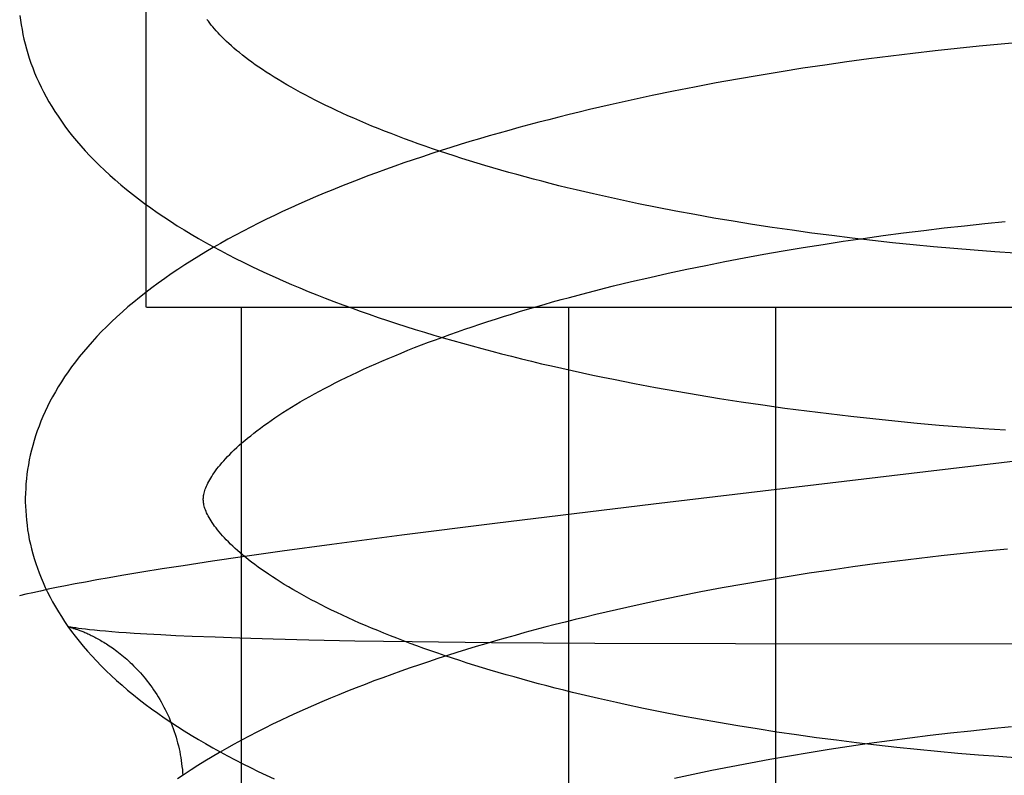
# Model space of a CAD drawing. Header units: inches. Extents: x 0 to 215, y 0 to 139.
# Tile 96 of 117: x 127.7645 to 127.8752, y 51.7607 to 51.8457. Entities that reach past the tile are written whole.
import ezdxf

# ---------------------------------------------------------------- set-up
doc = ezdxf.new("R2010")
doc.units = ezdxf.units.IN
doc.header["$LTSCALE"] = 11.804375
doc.header["$MEASUREMENT"] = 0
doc.linetypes.add('HIDDEN', pattern=[0.2, 0.1, -0.1])
doc.layers.add('DEFAULT_2', color=8, linetype='HIDDEN')

msp = doc.modelspace()

# ---------------------------------------------------------------- linework, layer by layer
at = {"layer": 'DEFAULT_2', "color": 8, "linetype": 'HIDDEN'}
for p, q in [((127.77874, 51.81334), (127.77874, 52.18834)), ((127.86987, 51.84243), (127.86739, 51.84216)), ((127.87235, 51.84268), (127.86987, 51.84243)), ((127.87483, 51.84291), (127.87235, 51.84268)), ((127.8773, 51.84313), (127.87483, 51.84291)), ((127.85994, 51.84126), (127.85747, 51.84092)), ((127.86242, 51.84158), (127.85994, 51.84126)), ((127.8649, 51.84188), (127.86242, 51.84158)), ((127.86739, 51.84216), (127.8649, 51.84188)), ((127.85254, 51.8402), (127.85008, 51.83981)), ((127.855, 51.84057), (127.85254, 51.8402)), ((127.85747, 51.84092), (127.855, 51.84057)), ((127.8452, 51.83899), (127.84278, 51.83855)), ((127.84764, 51.83941), (127.8452, 51.83899)), ((127.85008, 51.83981), (127.84764, 51.83941)), ((127.84037, 51.83809), (127.83798, 51.83762)), ((127.84278, 51.83855), (127.84037, 51.83809)), ((127.8356, 51.83713), (127.83324, 51.83662)), ((127.83798, 51.83762), (127.8356, 51.83713)), ((127.83324, 51.83662), (127.83089, 51.8361)), ((127.83616, 51.82454), (127.83408, 51.82496)), ((127.83826, 51.82414), (127.83616, 51.82454)), ((127.84039, 51.82374), (127.83826, 51.82414)), ((127.84254, 51.82336), (127.84039, 51.82374)), ((127.84471, 51.823), (127.84254, 51.82336)), ((127.84689, 51.82264), (127.84471, 51.823)), ((127.8491, 51.82231), (127.84689, 51.82264)), ((127.86842, 51.82224), (127.87071, 51.8225)), ((127.87071, 51.8225), (127.873, 51.82274)), ((127.873, 51.82274), (127.87529, 51.82296)), ((127.85133, 51.82198), (127.8491, 51.82231)), ((127.85356, 51.82167), (127.85133, 51.82198)), ((127.85581, 51.82138), (127.85356, 51.82167)), ((127.85808, 51.8211), (127.85581, 51.82138)), ((127.85931, 51.82107), (127.86158, 51.82139)), ((127.86158, 51.82139), (127.86385, 51.82169)), ((127.86385, 51.82169), (127.86614, 51.82197)), ((127.86614, 51.82197), (127.86842, 51.82224)), ((127.85257, 51.82004), (127.8548, 51.8204)), ((127.8548, 51.8204), (127.85705, 51.82074)), ((127.85705, 51.82074), (127.85931, 51.82107)), ((127.86035, 51.82083), (127.85808, 51.8211)), ((127.86263, 51.82058), (127.86035, 51.82083)), ((127.86492, 51.82035), (127.86263, 51.82058)), ((127.86721, 51.82013), (127.86492, 51.82035)), ((127.84595, 51.81888), (127.84814, 51.81928)), ((127.84814, 51.81928), (127.85034, 51.81967)), ((127.85034, 51.81967), (127.85257, 51.82004)), ((127.8695, 51.81992), (127.86721, 51.82013)), ((127.8718, 51.81973), (127.8695, 51.81992)), ((127.8741, 51.81956), (127.8718, 51.81973)), ((127.87639, 51.8194), (127.8741, 51.81956)), ((127.8395, 51.8176), (127.84163, 51.81804)), ((127.84163, 51.81804), (127.84378, 51.81847)), ((127.84378, 51.81847), (127.84595, 51.81888)), ((127.83532, 51.81668), (127.8374, 51.81715)), ((127.8374, 51.81715), (127.8395, 51.8176)), ((127.83124, 51.81572), (127.83327, 51.81621)), ((127.83327, 51.81621), (127.83532, 51.81668)), ((127.77876, 51.81334), (128.11431, 51.81334)), ((127.78941, 51.81334), (127.78941, 51.65709)), ((127.82618, 51.81334), (127.82618, 51.65709)), ((127.84947, 51.81334), (127.84947, 51.65709)), ((127.8336, 51.80476), (127.83597, 51.80431)), ((127.83597, 51.80431), (127.83836, 51.80388)), ((127.83836, 51.80388), (127.84076, 51.80347)), ((127.84076, 51.80347), (127.84318, 51.80307)), ((127.84318, 51.80307), (127.84561, 51.8027)), ((127.84561, 51.8027), (127.84805, 51.80234)), ((127.84805, 51.80234), (127.85051, 51.80199)), ((127.85051, 51.80199), (127.85297, 51.80167)), ((127.85297, 51.80167), (127.85544, 51.80136)), ((127.85544, 51.80136), (127.85792, 51.80107)), ((127.85792, 51.80107), (127.8604, 51.8008)), ((127.8604, 51.8008), (127.86288, 51.80054)), ((127.86288, 51.80054), (127.86537, 51.8003)), ((127.86537, 51.8003), (127.86786, 51.80008)), ((127.86786, 51.80008), (127.87035, 51.79987)), ((127.87035, 51.79987), (127.87283, 51.79969)), ((127.87283, 51.79969), (127.87531, 51.79952)), ((127.83574, 51.79119), (127.81792, 51.78901)), ((127.81792, 51.78901), (127.80747, 51.78768)), ((127.80747, 51.78768), (127.7996, 51.78664)), ((127.794, 51.78588), (127.78956, 51.78525)), ((127.7996, 51.78664), (127.794, 51.78588)), ((127.87305, 51.78589), (127.87057, 51.78564)), ((127.87553, 51.78612), (127.87305, 51.78589)), ((127.78956, 51.78525), (127.78616, 51.78475)), ((127.86312, 51.78478), (127.86064, 51.78446)), ((127.8656, 51.78508), (127.86312, 51.78478)), ((127.86809, 51.78537), (127.8656, 51.78508)), ((127.87057, 51.78564), (127.86809, 51.78537)), ((127.78053, 51.78389), (127.77824, 51.78352)), ((127.78289, 51.78426), (127.78053, 51.78389)), ((127.78616, 51.78475), (127.78289, 51.78426)), ((127.8557, 51.78377), (127.85323, 51.7834)), ((127.85817, 51.78413), (127.8557, 51.78377)), ((127.86064, 51.78446), (127.85817, 51.78413)), ((127.77318, 51.78265), (127.77192, 51.78242)), ((127.77455, 51.78289), (127.77318, 51.78265)), ((127.77599, 51.78314), (127.77455, 51.78289)), ((127.77824, 51.78352), (127.77599, 51.78314)), ((127.84833, 51.78261), (127.8459, 51.78219)), ((127.85078, 51.78302), (127.84833, 51.78261)), ((127.85323, 51.7834), (127.85078, 51.78302)), ((127.76772, 51.7816), (127.76683, 51.78141)), ((127.76866, 51.78179), (127.76772, 51.7816)), ((127.76967, 51.78199), (127.76866, 51.78179)), ((127.77075, 51.7822), (127.76967, 51.78199)), ((127.77192, 51.78242), (127.77075, 51.7822)), ((127.84348, 51.78175), (127.84107, 51.7813)), ((127.8459, 51.78219), (127.84348, 51.78175)), ((127.76521, 51.78104), (127.76447, 51.78087)), ((127.76599, 51.78122), (127.76521, 51.78104)), ((127.76683, 51.78141), (127.76599, 51.78122)), ((127.8363, 51.78033), (127.83393, 51.77983)), ((127.83867, 51.78082), (127.8363, 51.78033)), ((127.84107, 51.7813), (127.83867, 51.78082)), ((127.83393, 51.77983), (127.83159, 51.7793)), ((127.76997, 51.77738), (127.76996, 51.77738)), ((127.7719, 51.77711), (127.77148, 51.77716)), ((127.77237, 51.77706), (127.7719, 51.77711)), ((127.77291, 51.777), (127.77237, 51.77706)), ((127.7735, 51.77694), (127.77291, 51.777)), ((127.77416, 51.77688), (127.7735, 51.77694)), ((127.77487, 51.77683), (127.77416, 51.77688)), ((127.77564, 51.77676), (127.77487, 51.77683)), ((127.77648, 51.7767), (127.77564, 51.77676)), ((127.77737, 51.77664), (127.77648, 51.7767)), ((127.77881, 51.77655), (127.77737, 51.77664)), ((127.78038, 51.77647), (127.77881, 51.77655)), ((127.78207, 51.77638), (127.78038, 51.77647)), ((127.78388, 51.7763), (127.78207, 51.77638)), ((127.78647, 51.7762), (127.78388, 51.7763)), ((127.78926, 51.7761), (127.78647, 51.7762)), ((127.793, 51.77599), (127.78926, 51.7761)), ((127.79702, 51.77589), (127.793, 51.77599)), ((127.80218, 51.77578), (127.79702, 51.77589)), ((127.80863, 51.77568), (127.80218, 51.77578)), ((127.81753, 51.77558), (127.80863, 51.77568)), ((127.82917, 51.7755), (127.81753, 51.77558)), ((127.84495, 51.77545), (127.82917, 51.7755)), ((127.89234, 51.7754), (127.84495, 51.77545)), ((127.8367, 51.76779), (127.83463, 51.76821)), ((127.83879, 51.76738), (127.8367, 51.76779)), ((127.84091, 51.76699), (127.83879, 51.76738)), ((127.84306, 51.76661), (127.84091, 51.76699)), ((127.84522, 51.76624), (127.84306, 51.76661)), ((127.84741, 51.76589), (127.84522, 51.76624)), ((127.87141, 51.7657), (127.8737, 51.76594)), ((127.8737, 51.76594), (127.87599, 51.76617)), ((127.84961, 51.76555), (127.84741, 51.76589)), ((127.85182, 51.76522), (127.84961, 51.76555)), ((127.85406, 51.76491), (127.85182, 51.76522)), ((127.8563, 51.76462), (127.85406, 51.76491)), ((127.86227, 51.76459), (127.86455, 51.76489)), ((127.86455, 51.76489), (127.86683, 51.76518)), ((127.86683, 51.76518), (127.86912, 51.76545)), ((127.86912, 51.76545), (127.87141, 51.7657)), ((127.8555, 51.76361), (127.85774, 51.76395)), ((127.85856, 51.76433), (127.8563, 51.76462)), ((127.85774, 51.76395), (127.86, 51.76428)), ((127.86083, 51.76407), (127.85856, 51.76433)), ((127.86, 51.76428), (127.86227, 51.76459)), ((127.8631, 51.76382), (127.86083, 51.76407)), ((127.86539, 51.76358), (127.8631, 51.76382)), ((127.84883, 51.76249), (127.85104, 51.76287)), ((127.85104, 51.76287), (127.85326, 51.76325)), ((127.85326, 51.76325), (127.8555, 51.76361)), ((127.86767, 51.76336), (127.86539, 51.76358)), ((127.86996, 51.76315), (127.86767, 51.76336)), ((127.87226, 51.76296), (127.86996, 51.76315)), ((127.87455, 51.76279), (127.87226, 51.76296)), ((127.87684, 51.76262), (127.87455, 51.76279)), ((127.84232, 51.76125), (127.84447, 51.76167)), ((127.84447, 51.76167), (127.84664, 51.76209)), ((127.84664, 51.76209), (127.84883, 51.76249)), ((127.83809, 51.76035), (127.8402, 51.76081)), ((127.8402, 51.76081), (127.84232, 51.76125))]:
    msp.add_line(p, q, dxfattribs=at)
for points in [[(127.76454, 51.84615), (127.76461, 51.84562), (127.76468, 51.84508), (127.76477, 51.84455), (127.76487, 51.84401), (127.76499, 51.84347), (127.76512, 51.84294), (127.76526, 51.8424), (127.76541, 51.84186), (127.76558, 51.84133), (127.76577, 51.84079), (127.76597, 51.84025), (127.76618, 51.83971), (127.76641, 51.83917), (127.76665, 51.83863), (127.76691, 51.83808), (127.76719, 51.83754), (127.76748, 51.83699), (127.76779, 51.83644), (127.76811, 51.8359), (127.76845, 51.83535), (127.76882, 51.8348), (127.7692, 51.83424), (127.76959, 51.83369), (127.77001, 51.83314), (127.77045, 51.83258), (127.7709, 51.83203), (127.77138, 51.83148), (127.77187, 51.83092), (127.77239, 51.83037), (127.77292, 51.82982), (127.77347, 51.82927), (127.77404, 51.82873), (127.77464, 51.82818), (127.77524, 51.82764), (127.77587, 51.8271), (127.77651, 51.82657), (127.77717, 51.82604), (127.77785, 51.82552), (127.77854, 51.825), (127.77925, 51.82449), (127.77997, 51.82399), (127.78071, 51.82348), (127.78146, 51.82299), (127.78222, 51.8225), (127.783, 51.82202), (127.78379, 51.82154), (127.78459, 51.82107), (127.78541, 51.82061), (127.78623, 51.82015), (127.78707, 51.8197), (127.78791, 51.81925), (127.78877, 51.81881), (127.78964, 51.81838), (127.79052, 51.81795), (127.7914, 51.81753), (127.7923, 51.81711), (127.79321, 51.8167), (127.79413, 51.8163), (127.79505, 51.8159), (127.79599, 51.8155), (127.79694, 51.81511), (127.79789, 51.81473), (127.79885, 51.81435), (127.79983, 51.81398), (127.80081, 51.81361), (127.8018, 51.81325), (127.80279, 51.81289), (127.8038, 51.81253), (127.80481, 51.81219), (127.80583, 51.81184), (127.80686, 51.81151), (127.8079, 51.81117), (127.80894, 51.81084), (127.80999, 51.81052), (127.81105, 51.8102), (127.81212, 51.80988), (127.81319, 51.80957), (127.81427, 51.80927), (127.81536, 51.80897), (127.81646, 51.80867), (127.81756, 51.80838), (127.81867, 51.80809), (127.81978, 51.80781), (127.8209, 51.80753), (127.82203, 51.80725), (127.82316, 51.80698), (127.8243, 51.80672), (127.82544, 51.80646), (127.82659, 51.8062), (127.82775, 51.80595), (127.82891, 51.8057), (127.83007, 51.80546), (127.83124, 51.80522), (127.8336, 51.80476)], [(127.83408, 51.82496), (127.83203, 51.8254), (127.83102, 51.82562), (127.83001, 51.82584), (127.82901, 51.82607), (127.82802, 51.8263), (127.82704, 51.82653), (127.82606, 51.82677), (127.8251, 51.827), (127.82414, 51.82725), (127.82319, 51.82749), (127.82225, 51.82774), (127.82132, 51.82799), (127.82039, 51.82824), (127.81948, 51.82849), (127.81857, 51.82875), (127.81768, 51.82901), (127.8168, 51.82927), (127.81592, 51.82953), (127.81506, 51.8298), (127.8142, 51.83007), (127.81336, 51.83034), (127.81252, 51.83061), (127.8117, 51.83088), (127.81089, 51.83116), (127.81009, 51.83144), (127.8093, 51.83172), (127.80852, 51.832), (127.80775, 51.83228), (127.807, 51.83256), (127.80626, 51.83285), (127.80553, 51.83313), (127.80481, 51.83342), (127.8041, 51.83371), (127.80341, 51.834), (127.80273, 51.83428), (127.80206, 51.83458), (127.8014, 51.83487), (127.80076, 51.83516), (127.80012, 51.83545), (127.7995, 51.83574), (127.7989, 51.83603), (127.7983, 51.83632), (127.79772, 51.83662), (127.79716, 51.83691), (127.7966, 51.8372), (127.79606, 51.83749), (127.79553, 51.83778), (127.79502, 51.83807), (127.79452, 51.83836), (127.79403, 51.83864), (127.79356, 51.83893), (127.7931, 51.83921), (127.79265, 51.8395), (127.79222, 51.83978), (127.7918, 51.84006), (127.79139, 51.84034), (127.79099, 51.84061), (127.79061, 51.84089), (127.79024, 51.84116), (127.78988, 51.84143), (127.78954, 51.84169), (127.78921, 51.84196), (127.78889, 51.84222), (127.78859, 51.84247), (127.7883, 51.84273), (127.78802, 51.84298), (127.78775, 51.84323), (127.78749, 51.84347), (127.78725, 51.84371), (127.78702, 51.84395), (127.7868, 51.84418), (127.78659, 51.84441), (127.78639, 51.84463), (127.7862, 51.84485), (127.78603, 51.84507), (127.78586, 51.84528), (127.78571, 51.84549), (127.78556, 51.84569)], [(127.83089, 51.8361), (127.82973, 51.83583), (127.82857, 51.83556), (127.82741, 51.83528), (127.82627, 51.835), (127.82512, 51.83471), (127.82398, 51.83442), (127.82285, 51.83413), (127.82173, 51.83383), (127.82061, 51.83353), (127.81949, 51.83322), (127.81839, 51.83291), (127.81728, 51.8326), (127.81619, 51.83228), (127.8151, 51.83195), (127.81402, 51.83162), (127.81295, 51.83129), (127.81188, 51.83095), (127.81082, 51.83061), (127.80977, 51.83026), (127.80873, 51.82991), (127.80769, 51.82956), (127.80666, 51.8292), (127.80564, 51.82883), (127.80463, 51.82846), (127.80363, 51.82809), (127.80263, 51.82771), (127.80164, 51.82733), (127.80066, 51.82694), (127.79969, 51.82655), (127.79873, 51.82615), (127.79777, 51.82575), (127.79683, 51.82534), (127.79589, 51.82493), (127.79497, 51.82451), (127.79405, 51.82408), (127.79314, 51.82366), (127.79224, 51.82322), (127.79136, 51.82278), (127.79048, 51.82234), (127.78961, 51.82189), (127.78875, 51.82143), (127.78791, 51.82097), (127.78707, 51.8205), (127.78625, 51.82003), (127.78543, 51.81955), (127.78463, 51.81907), (127.78384, 51.81858), (127.78307, 51.81808), (127.7823, 51.81758), (127.78155, 51.81707), (127.78081, 51.81656), (127.78008, 51.81604), (127.77937, 51.81551), (127.77867, 51.81498), (127.77799, 51.81444), (127.77733, 51.8139), (127.77668, 51.81336), (127.77605, 51.81281), (127.77544, 51.81226), (127.77484, 51.8117), (127.77427, 51.81114), (127.77371, 51.81058), (127.77317, 51.81002), (127.77265, 51.80945), (127.77215, 51.80889), (127.77167, 51.80832), (127.77121, 51.80775), (127.77077, 51.80719), (127.77034, 51.80662), (127.76994, 51.80606), (127.76956, 51.8055), (127.76919, 51.80494), (127.76884, 51.80438), (127.76852, 51.80382), (127.7682, 51.80326), (127.76791, 51.80271), (127.76763, 51.80215), (127.76737, 51.8016), (127.76712, 51.80105), (127.7669, 51.8005), (127.76668, 51.79996), (127.76648, 51.79941), (127.7663, 51.79887), (127.76613, 51.79832), (127.76597, 51.79778), (127.76583, 51.79724), (127.7657, 51.7967), (127.76559, 51.79616), (127.76549, 51.79562), (127.7654, 51.79508), (127.76532, 51.79454), (127.76526, 51.79401), (127.76521, 51.79347), (127.76518, 51.79293), (127.76515, 51.7924), (127.76514, 51.79186), (127.76514, 51.79142)], [(127.78514, 51.79167), (127.78514, 51.79178), (127.78515, 51.7919), (127.78516, 51.79202), (127.78518, 51.79215), (127.7852, 51.79228), (127.78523, 51.79241), (127.78527, 51.79255), (127.78531, 51.7927), (127.78537, 51.79286), (127.78543, 51.79302), (127.7855, 51.79319), (127.78558, 51.79336), (127.78566, 51.79354), (127.78576, 51.79372), (127.78586, 51.79391), (127.78598, 51.7941), (127.7861, 51.7943), (127.78623, 51.7945), (127.78637, 51.79471), (127.78652, 51.79492), (127.78668, 51.79514), (127.78686, 51.79536), (127.78704, 51.79558), (127.78723, 51.79581), (127.78744, 51.79605), (127.78765, 51.79629), (127.78788, 51.79653), (127.78812, 51.79677), (127.78837, 51.79703), (127.78863, 51.79728), (127.78891, 51.79754), (127.78919, 51.7978), (127.78949, 51.79806), (127.7898, 51.79833), (127.79013, 51.79861), (127.79047, 51.79888), (127.79082, 51.79916), (127.79118, 51.79944), (127.79156, 51.79972), (127.79195, 51.80001), (127.79235, 51.8003), (127.79276, 51.80059), (127.79319, 51.80088), (127.79363, 51.80117), (127.79409, 51.80147), (127.79456, 51.80177), (127.79504, 51.80207), (127.79553, 51.80237), (127.79604, 51.80267), (127.79656, 51.80297), (127.7971, 51.80328), (127.79764, 51.80358), (127.79821, 51.80389), (127.79878, 51.8042), (127.79937, 51.8045), (127.79997, 51.80481), (127.80058, 51.80512), (127.80121, 51.80542), (127.80184, 51.80573), (127.80249, 51.80604), (127.80316, 51.80635), (127.80383, 51.80665), (127.80452, 51.80696), (127.80522, 51.80726), (127.80593, 51.80757), (127.80666, 51.80787), (127.80739, 51.80817), (127.80814, 51.80848), (127.8089, 51.80878), (127.80967, 51.80908), (127.81045, 51.80938), (127.81125, 51.80967), (127.81205, 51.80997), (127.81287, 51.81026), (127.8137, 51.81056), (127.81454, 51.81085), (127.81538, 51.81114), (127.81624, 51.81142), (127.81711, 51.81171), (127.81799, 51.81199), (127.81888, 51.81228), (127.81978, 51.81255), (127.82068, 51.81283), (127.8216, 51.81311), (127.82253, 51.81338), (127.82346, 51.81365), (127.82441, 51.81392), (127.82536, 51.81418), (127.82632, 51.81444), (127.82729, 51.8147), (127.82827, 51.81496), (127.82925, 51.81522), (127.83024, 51.81547), (127.83124, 51.81572)], [(127.88635, 51.79717), (127.86633, 51.79481), (127.83574, 51.79119)], [(127.76514, 51.79142), (127.76515, 51.79097), (127.76518, 51.79043), (127.76522, 51.78989), (127.76527, 51.78936), (127.76533, 51.78882), (127.7654, 51.78829), (127.76549, 51.78775), (127.76559, 51.78721), (127.76571, 51.78667), (127.76584, 51.78614), (127.76598, 51.7856), (127.76614, 51.78506), (127.76631, 51.78452), (127.76649, 51.78398), (127.76669, 51.78344), (127.76691, 51.7829), (127.76713, 51.78236), (127.76738, 51.78182), (127.76764, 51.78127), (127.76792, 51.78073), (127.76821, 51.78018), (127.76852, 51.77963), (127.76885, 51.77908), (127.76919, 51.77853), (127.76955, 51.77798), (127.76993, 51.77743), (127.77033, 51.77687), (127.77075, 51.77632), (127.77119, 51.77576), (127.77165, 51.77521), (127.77213, 51.77465), (127.77262, 51.7741), (127.77314, 51.77355), (127.77367, 51.773), (127.77423, 51.77245), (127.7748, 51.7719), (127.7754, 51.77135), (127.77601, 51.77081), (127.77664, 51.77027), (127.77728, 51.76974), (127.77794, 51.76921), (127.77862, 51.76869), (127.77932, 51.76817), (127.78003, 51.76766), (127.78075, 51.76715), (127.78149, 51.76665), (127.78225, 51.76616), (127.78301, 51.76567), (127.78379, 51.76518), (127.78459, 51.76471), (127.78539, 51.76424), (127.78621, 51.76377), (127.78703, 51.76331), (127.78787, 51.76286), (127.78872, 51.76242), (127.78958, 51.76198), (127.79045, 51.76154), (127.79133, 51.76111), (127.79222, 51.76069), (127.79312, 51.76028)], [(127.83463, 51.76821), (127.83258, 51.76864), (127.83157, 51.76886), (127.83057, 51.76909), (127.82957, 51.76931), (127.82859, 51.76954), (127.82761, 51.76978), (127.82663, 51.77001), (127.82567, 51.77025), (127.82471, 51.77049), (127.82377, 51.77074), (127.82283, 51.77098), (127.8219, 51.77123), (127.82098, 51.77148), (127.82007, 51.77174), (127.81917, 51.772), (127.81828, 51.77225), (127.81739, 51.77252), (127.81652, 51.77278), (127.81566, 51.77304), (127.81481, 51.77331), (127.81397, 51.77358), (127.81314, 51.77385), (127.81232, 51.77413), (127.81151, 51.7744), (127.81071, 51.77468), (127.80992, 51.77496), (127.80915, 51.77524), (127.80838, 51.77552), (127.80763, 51.7758), (127.80689, 51.77609), (127.80617, 51.77637), (127.80545, 51.77666), (127.80475, 51.77695), (127.80405, 51.77724), (127.80337, 51.77752), (127.80271, 51.77781), (127.80205, 51.7781), (127.80141, 51.7784), (127.80078, 51.77869), (127.80016, 51.77898), (127.79956, 51.77927), (127.79897, 51.77956), (127.79839, 51.77985), (127.79782, 51.78014), (127.79727, 51.78043), (127.79673, 51.78072), (127.79621, 51.78101), (127.7957, 51.7813), (127.7952, 51.78159), (127.79471, 51.78187), (127.79424, 51.78216), (127.79378, 51.78244), (127.79334, 51.78273), (127.79291, 51.78301), (127.79249, 51.78329), (127.79208, 51.78356), (127.79168, 51.78384), (127.7913, 51.78411), (127.79094, 51.78438), (127.79058, 51.78465), (127.79024, 51.78492), (127.78991, 51.78518), (127.7896, 51.78544), (127.78929, 51.7857), (127.789, 51.78595), (127.78872, 51.7862), (127.78846, 51.78645), (127.7882, 51.78669), (127.78796, 51.78693), (127.78773, 51.78717), (127.78751, 51.7874), (127.7873, 51.78763), (127.7871, 51.78785), (127.78692, 51.78807), (127.78674, 51.78829), (127.78658, 51.7885), (127.78642, 51.7887), (127.78628, 51.7889), (127.78614, 51.7891), (127.78602, 51.7893), (127.7859, 51.78949), (127.78579, 51.78967), (127.78569, 51.78986), (127.7856, 51.79003), (127.78552, 51.7902), (127.78545, 51.79037), (127.78538, 51.79053), (127.78533, 51.79068), (127.78528, 51.79082), (127.78524, 51.79096), (127.78521, 51.79109), (127.78519, 51.79122), (127.78517, 51.79134), (127.78515, 51.79145), (127.78515, 51.79157), (127.78514, 51.79167)], [(127.83159, 51.7793), (127.83043, 51.77903), (127.82927, 51.77876), (127.82811, 51.77848), (127.82696, 51.7782), (127.82582, 51.77792), (127.82468, 51.77763), (127.82355, 51.77733), (127.82242, 51.77703), (127.8213, 51.77673), (127.82019, 51.77642), (127.81908, 51.77611), (127.81798, 51.7758), (127.81689, 51.77548), (127.8158, 51.77515), (127.81472, 51.77482), (127.81365, 51.77449), (127.81258, 51.77415), (127.81152, 51.77381), (127.81047, 51.77346), (127.80943, 51.77311), (127.80839, 51.77276), (127.80736, 51.7724), (127.80634, 51.77203), (127.80533, 51.77166), (127.80432, 51.77129), (127.80333, 51.77091), (127.80234, 51.77053), (127.80136, 51.77014), (127.80039, 51.76975), (127.79943, 51.76935), (127.79847, 51.76895), (127.79753, 51.76854), (127.79659, 51.76812), (127.79566, 51.76771), (127.79475, 51.76728), (127.79384, 51.76685), (127.79294, 51.76642), (127.79206, 51.76598), (127.79118, 51.76554), (127.79031, 51.76509), (127.78945, 51.76463), (127.78861, 51.76417), (127.78777, 51.7637), (127.78695, 51.76323), (127.78613, 51.76275), (127.78533, 51.76227), (127.78454, 51.76177), (127.78377, 51.76128), (127.783, 51.76078), (127.78225, 51.76027)], [(127.76996, 51.77739), (127.76996, 51.77738), (127.76998, 51.77738), (127.77, 51.77738), (127.77002, 51.77737), (127.77005, 51.77736), (127.77009, 51.77735), (127.77014, 51.77734), (127.77018, 51.77733), (127.77024, 51.77731), (127.7703, 51.7773), (127.77036, 51.77728), (127.77042, 51.77726), (127.7705, 51.77724), (127.77057, 51.77721), (127.77065, 51.77719), (127.77073, 51.77716), (127.77081, 51.77713), (127.7709, 51.7771), (127.77099, 51.77707), (127.77109, 51.77704), (127.77118, 51.777), (127.77128, 51.77697), (127.77138, 51.77693), (127.77149, 51.77689), (127.77159, 51.77684), (127.7717, 51.7768), (127.77181, 51.77675), (127.77193, 51.7767), (127.77205, 51.77665), (127.77217, 51.77659), (127.77229, 51.77654), (127.77241, 51.77648), (127.77254, 51.77642), (127.77267, 51.77635), (127.7728, 51.77629), (127.77294, 51.77622), (127.77307, 51.77615), (127.77321, 51.77607), (127.77335, 51.77599), (127.7735, 51.77591), (127.77364, 51.77583), (127.77379, 51.77574), (127.77395, 51.77565), (127.7741, 51.77555), (127.77426, 51.77545), (127.77442, 51.77535), (127.77458, 51.77524), (127.77475, 51.77513), (127.77492, 51.77501), (127.77509, 51.77489), (127.77526, 51.77476), (127.77544, 51.77463), (127.77562, 51.77449), (127.7758, 51.77435), (127.77598, 51.7742), (127.77617, 51.77405), (127.77635, 51.77389), (127.77654, 51.77373), (127.77673, 51.77356), (127.77692, 51.77338), (127.77711, 51.7732), (127.7773, 51.77301), (127.77749, 51.77282), (127.77768, 51.77262), (127.77788, 51.77241), (127.77807, 51.7722), (127.77826, 51.77198), (127.77845, 51.77175), (127.77864, 51.77152), (127.77883, 51.77128), (127.77902, 51.77104), (127.7792, 51.7708), (127.77938, 51.77054), (127.77956, 51.77029), (127.77974, 51.77003), (127.77991, 51.76976), (127.78008, 51.76949), (127.78024, 51.76921), (127.78041, 51.76893), (127.78056, 51.76865), (127.78072, 51.76836), (127.78087, 51.76807), (127.78101, 51.76777), (127.78115, 51.76747), (127.78129, 51.76717), (127.78142, 51.76686), (127.78154, 51.76655), (127.78166, 51.76624), (127.78177, 51.76593), (127.78188, 51.76561), (127.78199, 51.76529), (127.78209, 51.76497), (127.78218, 51.76465), (127.78226, 51.76432), (127.78235, 51.764), (127.78242, 51.76367), (127.78249, 51.76334), (127.78255, 51.763), (127.78261, 51.76267), (127.78267, 51.76234), (127.78271, 51.762), (127.78275, 51.76167), (127.78279, 51.76133), (127.78281, 51.76099), (127.78283, 51.76068)], [(127.77148, 51.77716), (127.77112, 51.7772), (127.77096, 51.77723), (127.77081, 51.77725), (127.77068, 51.77727), (127.77056, 51.77728), (127.77045, 51.7773), (127.77036, 51.77731), (127.77027, 51.77733), (127.7702, 51.77734), (127.77014, 51.77735), (127.77008, 51.77736), (127.77004, 51.77737), (127.77001, 51.77738), (127.76998, 51.77738)]]:
    msp.add_lwpolyline(points, dxfattribs=at)

doc.saveas('drawing.dxf')
